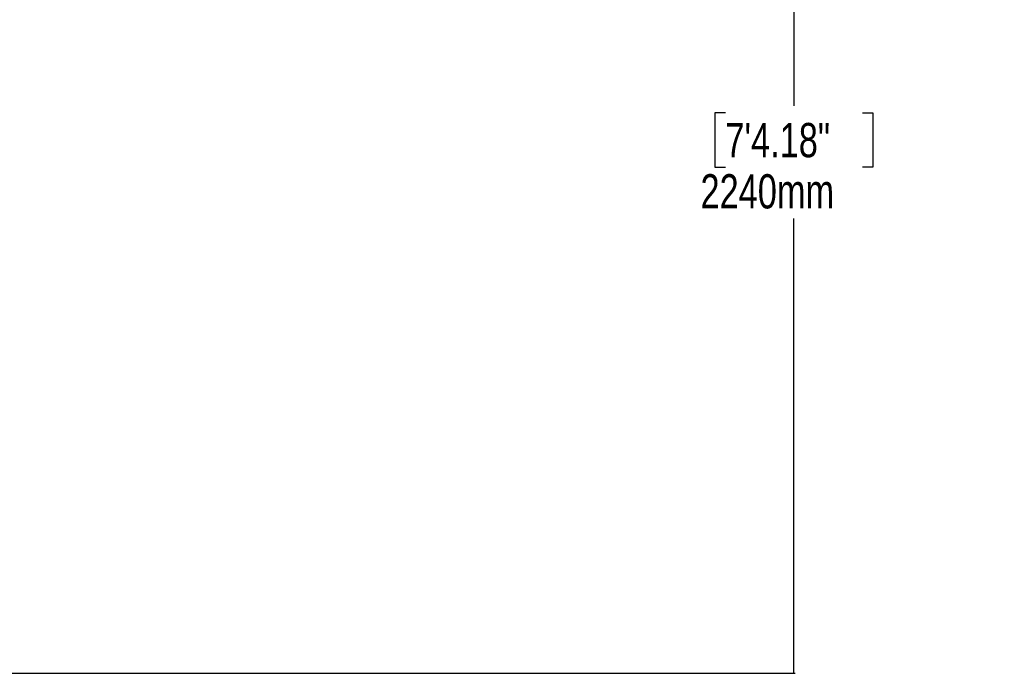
# Model space of a CAD drawing. Header units: millimetres. Extents: x 10 to 13239, y 20 to 10604.
# Tile 44 of 130: x 4758 to 6915, y 848 to 2280. Entities that reach past the tile are written whole.
import ezdxf

# ---------------------------------------------------------------- set-up
doc = ezdxf.new("R2010")
doc.units = ezdxf.units.MM
doc.layers.add('COMPONENT_GEOMETRY', color=7, linetype='Continuous')
doc.styles.add('SLDTEXTSTYLE0', font='TXT', dxfattribs={"width": 0.75})
doc.dimstyles.new('SLDDIMSTYLE0', dxfattribs={"dimtxt": 75, "dimasz": 3.302, "dimexe": 0, "dimexo": 0.0625, "dimgap": 18.75, "dimtad": 0, "dimtih": 1, "dimtoh": 1, "dimdec": 0, "dimrnd": 1e-09, "dimzin": 12, "dimdsep": 46, "dimtxsty": 'SLDTEXTSTYLE0', "dimsah": 1, "dimcen": 0.09, "dimadec": 0, "dimazin": 3, "dimtfac": 1, "dimtdec": 0, "dimtofl": 0, "dimtmove": 0, "dimatfit": 3, "dimfxl": 1, "dimfrac": 2, "dimtolj": 1, "dimtzin": 12, "dimarcsym": 0})

# ---------------------------------------------------------------- blocks, each defined once
blk = doc.blocks.new('_D_4')
at = {"layer": 'COMPONENT_GEOMETRY', "color": 7}
for p, q in [((6913.4, 3087.8), (6450.6, 3087.8)), ((6453.7, 3087.8), (6453.7, 2091.2)), ((6303.7, 2076), (6280.8, 2076)), ((6280.8, 2076), (6280.8, 1956.9)), ((6603.8, 2076), (6626.6, 2076)), ((6626.6, 2076), (6626.6, 1956.9)), ((6280.8, 1956.9), (6303.7, 1956.9)), ((6626.6, 1956.9), (6603.8, 1956.9)), ((6453.7, 848.1), (6453.7, 1844.7)), ((4107.1, 848.1), (6456.9, 848.1))]:
    blk.add_line(p, q, dxfattribs=at)
for points in [[(6453.7, 3087.8), (6453.2, 3084.5), (6454.2, 3084.5)], [(6453.7, 848.1), (6454.2, 851.4), (6453.2, 851.4)]]:
    blk.add_solid(points, dxfattribs=at)
at = {"layer": 'COMPONENT_GEOMETRY', "color": 7, "char_height": 75, "attachment_point": 1, "style": 'SLDTEXTSTYLE0'}
for s, insert in [('7\'4.18"', (6303.7, 2053.6)), ('2240mm', (6249.2, 1941.4))]:
    blk.add_mtext(s, dxfattribs=dict(at, insert=insert))

msp = doc.modelspace()

# ---------------------------------------------------------------- dimensions: what is measured, and where the dimension line sits
at = {"layer": 'COMPONENT_GEOMETRY', "color": 7}
dim = msp.add_linear_dim(base=(6453.74, 848.07), p1=(6914.68, 3087.79), p2=(4105.84, 848.07), angle=90, dimstyle='SLDDIMSTYLE0', dxfattribs=at)
dim.commit()
dim.dimension.update_dxf_attribs({"geometry": '_D_4', "text_midpoint": (6453.74, 1967.93), "dimtype": 160})

doc.saveas('drawing.dxf')
